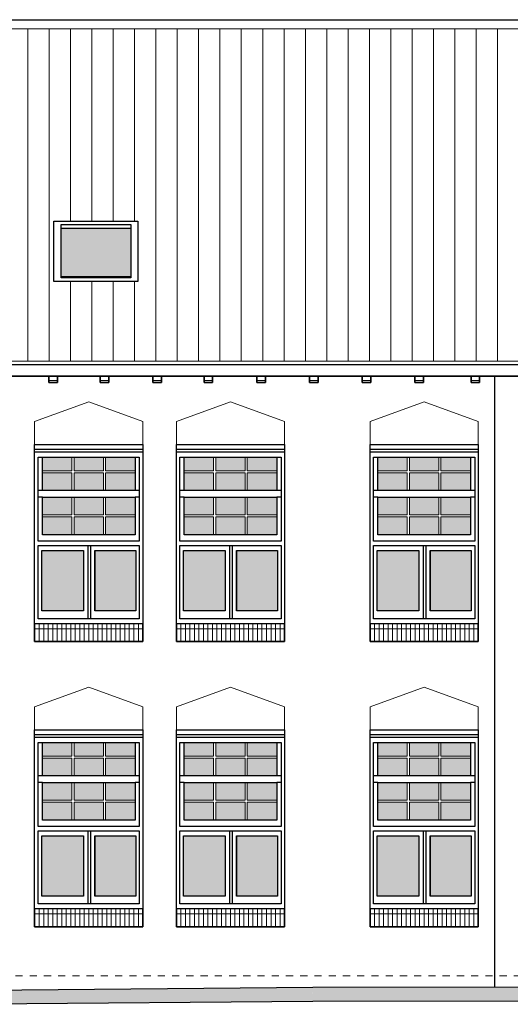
# Model space of a CAD drawing. Extents: x -59835 to 56084, y -767 to 223824.
# Tile 34 of 47: x -16750 to -9860, y 206003 to 219843. Entities that reach past the tile are written whole.
import ezdxf

# ---------------------------------------------------------------- set-up
doc = ezdxf.new("R2010")
doc.units = 0
doc.header["$MEASUREMENT"] = 0
doc.linetypes.add('DASHED', pattern=[200, 100, -100])
for name, color, linetype in [('102 - MAATVOERING', 7, 'Continuous'), ('21 - BUITENWANDEN', 92, 'Continuous'), ('27 - DAKEN', 92, 'Continuous'), ('31 - BUITENKOZIJNEN', 7, 'Continuous'), ('31.1 - ARCERING', 7, 'Continuous'), ('52 - AFVOERVOORZIENINGEN', 92, 'Continuous'), ('90 - TERREIN', 7, 'Continuous')]:
    doc.layers.add(name, color=color, linetype=linetype)

msp = doc.modelspace()

# ---------------------------------------------------------------- hatches: boundary and pattern name
at = {"layer": '27 - DAKEN', "linetype": 'Continuous', "lineweight": 13}
h = msp.add_hatch(dxfattribs=at)
h.set_pattern_fill("~A--G'$~", color=253, style=0, pattern_type=0)
h.set_pattern_definition([(90, (-25937.75, 215043), (-300, -1e-05), [])])
h.paths.add_polyline_path([(-25937.75, 215043), (-28609.625, 219685.9375), (-28609.625, 219713), (-24130, 219713), (-24130, 217013), (-25310, 217013), (-25310, 216163), (-24130, 216163), (-24130, 217013), (-24130, 219713), (-21950, 219713), (-21950, 217013), (-23130, 217013), (-23130, 216163), (-21950, 216163), (-21950, 217013), (-21950, 219713), (-15090, 219713), (-15090, 217013), (-16270, 217013), (-16270, 216163), (-15090, 216163), (-15090, 219713), (-5740, 219713), (-5740, 217013), (-6920, 217013), (-6920, 216163), (-5740, 216163), (-5740, 217013), (-5740, 219713), (940, 219713), (940, 217013), (-240, 217013), (-240, 216163), (940, 216163), (940, 217013), (940, 219713), (7770, 219713), (7770, 217013), (6590, 217013), (6590, 216163), (7770, 216163), (7770, 219713), (13890, 219713), (13890, 215043)])
at = {"layer": '31.1 - ARCERING', "linetype": 'Continuous', "lineweight": 5}
for points in [[(-16170, 216233), (-16170, 216913), (-15190, 216913), (-15190, 216233)], [(-16170, 216233), (-16170, 216913), (-15190, 216913), (-15190, 216233)], [(-16430, 213503), (-16430, 213693), (-16016.75, 213693), (-16016.75, 213503)], [(-16430, 213503), (-16430, 213693), (-16016.75, 213693), (-16016.75, 213503)], [(-15986.75, 213503), (-15986.75, 213693), (-15573.375, 213693), (-15573.375, 213503)], [(-15986.75, 213503), (-15986.75, 213693), (-15573.375, 213693), (-15573.375, 213503)], [(-15543.375, 213503), (-15543.375, 213693), (-15130, 213693), (-15130, 213503)], [(-15543.375, 213503), (-15543.375, 213693), (-15130, 213693), (-15130, 213503)], [(-14440, 213503), (-14440, 213693), (-14026.75, 213693), (-14026.75, 213503)], [(-14440, 213503), (-14440, 213693), (-14026.75, 213693), (-14026.75, 213503)], [(-13996.75, 213503), (-13996.75, 213693), (-13583.375, 213693), (-13583.375, 213503)], [(-13996.75, 213503), (-13996.75, 213693), (-13583.375, 213693), (-13583.375, 213503)], [(-13553.375, 213503), (-13553.375, 213693), (-13140, 213693), (-13140, 213503)], [(-13553.375, 213503), (-13553.375, 213693), (-13140, 213693), (-13140, 213503)], [(-11720, 213503), (-11720, 213693), (-11306.75, 213693), (-11306.75, 213503)], [(-11720, 213503), (-11720, 213693), (-11306.75, 213693), (-11306.75, 213503)], [(-11276.75, 213503), (-11276.75, 213693), (-10863.375, 213693), (-10863.375, 213503)], [(-11276.75, 213503), (-11276.75, 213693), (-10863.375, 213693), (-10863.375, 213503)], [(-10833.375, 213503), (-10833.375, 213693), (-10420, 213693), (-10420, 213503)], [(-10833.375, 213503), (-10833.375, 213693), (-10420, 213693), (-10420, 213503)], [(-16430, 213223), (-16430, 213473), (-16016.75, 213473), (-16016.75, 213223)], [(-16430, 213223), (-16430, 213473), (-16016.75, 213473), (-16016.75, 213223)], [(-15986.75, 213223), (-15986.75, 213473), (-15573.375, 213473), (-15573.375, 213223)], [(-15986.75, 213223), (-15986.75, 213473), (-15573.375, 213473), (-15573.375, 213223)], [(-15543.375, 213223), (-15543.375, 213473), (-15130.125, 213473), (-15130.125, 213223)], [(-15543.375, 213223), (-15543.375, 213473), (-15130.125, 213473), (-15130.125, 213223)], [(-14440, 213223), (-14440, 213473), (-14026.75, 213473), (-14026.75, 213223)], [(-14440, 213223), (-14440, 213473), (-14026.75, 213473), (-14026.75, 213223)], [(-13996.75, 213223), (-13996.75, 213473), (-13583.375, 213473), (-13583.375, 213223)], [(-13996.75, 213223), (-13996.75, 213473), (-13583.375, 213473), (-13583.375, 213223)], [(-13553.375, 213223), (-13553.375, 213473), (-13140.125, 213473), (-13140.125, 213223)], [(-13553.375, 213223), (-13553.375, 213473), (-13140.125, 213473), (-13140.125, 213223)], [(-11720, 213223), (-11720, 213473), (-11306.75, 213473), (-11306.75, 213223)], [(-11720, 213223), (-11720, 213473), (-11306.75, 213473), (-11306.75, 213223)], [(-11276.75, 213223), (-11276.75, 213473), (-10863.375, 213473), (-10863.375, 213223)], [(-11276.75, 213223), (-11276.75, 213473), (-10863.375, 213473), (-10863.375, 213223)], [(-10833.375, 213223), (-10833.375, 213473), (-10420.125, 213473), (-10420.125, 213223)], [(-10833.375, 213223), (-10833.375, 213473), (-10420.125, 213473), (-10420.125, 213223)], [(-16430, 212883), (-16430, 213133), (-16016.75, 213133), (-16016.75, 212883)], [(-16430, 212883), (-16430, 213133), (-16016.75, 213133), (-16016.75, 212883)], [(-15986.75, 212883), (-15986.75, 213133), (-15573.375, 213133), (-15573.375, 212883)], [(-15986.75, 212883), (-15986.75, 213133), (-15573.375, 213133), (-15573.375, 212883)], [(-15543.375, 212883), (-15543.375, 213133), (-15130, 213133), (-15130, 212883)], [(-15543.375, 212883), (-15543.375, 213133), (-15130, 213133), (-15130, 212883)], [(-14440, 212883), (-14440, 213133), (-14026.75, 213133), (-14026.75, 212883)], [(-14440, 212883), (-14440, 213133), (-14026.75, 213133), (-14026.75, 212883)], [(-13996.75, 212883), (-13996.75, 213133), (-13583.375, 213133), (-13583.375, 212883)], [(-13996.75, 212883), (-13996.75, 213133), (-13583.375, 213133), (-13583.375, 212883)], [(-13553.375, 212883), (-13553.375, 213133), (-13140, 213133), (-13140, 212883)], [(-13553.375, 212883), (-13553.375, 213133), (-13140, 213133), (-13140, 212883)], [(-11720, 212883), (-11720, 213133), (-11306.75, 213133), (-11306.75, 212883)], [(-11720, 212883), (-11720, 213133), (-11306.75, 213133), (-11306.75, 212883)], [(-11276.75, 212883), (-11276.75, 213133), (-10863.375, 213133), (-10863.375, 212883)], [(-11276.75, 212883), (-11276.75, 213133), (-10863.375, 213133), (-10863.375, 212883)], [(-10833.375, 212883), (-10833.375, 213133), (-10420, 213133), (-10420, 212883)], [(-10833.375, 212883), (-10833.375, 213133), (-10420, 213133), (-10420, 212883)], [(-16430, 212603), (-16430, 212853), (-16016.75, 212853), (-16016.75, 212603)], [(-16430, 212603), (-16430, 212853), (-16016.75, 212853), (-16016.75, 212603)], [(-15986.75, 212603), (-15986.75, 212853), (-15573.375, 212853), (-15573.375, 212603)], [(-15986.75, 212603), (-15986.75, 212853), (-15573.375, 212853), (-15573.375, 212603)], [(-15543.375, 212603), (-15543.375, 212853), (-15130.125, 212853), (-15130.125, 212603)], [(-15543.375, 212603), (-15543.375, 212853), (-15130.125, 212853), (-15130.125, 212603)], [(-14440, 212603), (-14440, 212853), (-14026.75, 212853), (-14026.75, 212603)], [(-14440, 212603), (-14440, 212853), (-14026.75, 212853), (-14026.75, 212603)], [(-13996.75, 212603), (-13996.75, 212853), (-13583.375, 212853), (-13583.375, 212603)], [(-13996.75, 212603), (-13996.75, 212853), (-13583.375, 212853), (-13583.375, 212603)], [(-13553.375, 212603), (-13553.375, 212853), (-13140.125, 212853), (-13140.125, 212603)], [(-13553.375, 212603), (-13553.375, 212853), (-13140.125, 212853), (-13140.125, 212603)], [(-11720, 212603), (-11720, 212853), (-11306.75, 212853), (-11306.75, 212603)], [(-11720, 212603), (-11720, 212853), (-11306.75, 212853), (-11306.75, 212603)], [(-11276.75, 212603), (-11276.75, 212853), (-10863.375, 212853), (-10863.375, 212603)], [(-11276.75, 212603), (-11276.75, 212853), (-10863.375, 212853), (-10863.375, 212603)], [(-10833.375, 212603), (-10833.375, 212853), (-10420.125, 212853), (-10420.125, 212603)], [(-10833.375, 212603), (-10833.375, 212853), (-10420.125, 212853), (-10420.125, 212603)], [(-16440, 211533), (-16440, 212383), (-15855, 212383), (-15855, 211533)], [(-16440, 211533), (-16440, 212383), (-15855, 212383), (-15855, 211533)], [(-15695, 211533), (-15695, 212383), (-15120, 212383), (-15120, 211533)], [(-15695, 211533), (-15695, 212383), (-15120, 212383), (-15120, 211533)], [(-14450, 211533), (-14450, 212383), (-13865, 212383), (-13865, 211533)], [(-14450, 211533), (-14450, 212383), (-13865, 212383), (-13865, 211533)], [(-13705, 211533), (-13705, 212383), (-13130, 212383), (-13130, 211533)], [(-13705, 211533), (-13705, 212383), (-13130, 212383), (-13130, 211533)], [(-11730, 211533), (-11730, 212383), (-11145, 212383), (-11145, 211533)], [(-11730, 211533), (-11730, 212383), (-11145, 212383), (-11145, 211533)], [(-10985, 211533), (-10985, 212383), (-10410, 212383), (-10410, 211533)], [(-10985, 211533), (-10985, 212383), (-10410, 212383), (-10410, 211533)], [(-16430, 209493), (-16430, 209683), (-16016.75, 209683), (-16016.75, 209493)], [(-16430, 209493), (-16430, 209683), (-16016.75, 209683), (-16016.75, 209493)], [(-15986.75, 209493), (-15986.75, 209683), (-15573.375, 209683), (-15573.375, 209493)], [(-15986.75, 209493), (-15986.75, 209683), (-15573.375, 209683), (-15573.375, 209493)], [(-15543.375, 209493), (-15543.375, 209683), (-15130, 209683), (-15130, 209493)], [(-15543.375, 209493), (-15543.375, 209683), (-15130, 209683), (-15130, 209493)], [(-14440, 209493), (-14440, 209683), (-14026.75, 209683), (-14026.75, 209493)], [(-14440, 209493), (-14440, 209683), (-14026.75, 209683), (-14026.75, 209493)], [(-13996.75, 209493), (-13996.75, 209683), (-13583.375, 209683), (-13583.375, 209493)], [(-13996.75, 209493), (-13996.75, 209683), (-13583.375, 209683), (-13583.375, 209493)], [(-13553.375, 209493), (-13553.375, 209683), (-13140, 209683), (-13140, 209493)], [(-13553.375, 209493), (-13553.375, 209683), (-13140, 209683), (-13140, 209493)], [(-11720, 209493), (-11720, 209683), (-11306.75, 209683), (-11306.75, 209493)], [(-11720, 209493), (-11720, 209683), (-11306.75, 209683), (-11306.75, 209493)], [(-11276.75, 209493), (-11276.75, 209683), (-10863.375, 209683), (-10863.375, 209493)], [(-11276.75, 209493), (-11276.75, 209683), (-10863.375, 209683), (-10863.375, 209493)], [(-10833.375, 209493), (-10833.375, 209683), (-10420, 209683), (-10420, 209493)], [(-10833.375, 209493), (-10833.375, 209683), (-10420, 209683), (-10420, 209493)], [(-16430, 209213), (-16430, 209463), (-16016.75, 209463), (-16016.75, 209213)], [(-16430, 209213), (-16430, 209463), (-16016.75, 209463), (-16016.75, 209213)], [(-15986.75, 209213), (-15986.75, 209463), (-15573.375, 209463), (-15573.375, 209213)], [(-15986.75, 209213), (-15986.75, 209463), (-15573.375, 209463), (-15573.375, 209213)], [(-15543.375, 209213), (-15543.375, 209463), (-15130.125, 209463), (-15130.125, 209213)], [(-15543.375, 209213), (-15543.375, 209463), (-15130.125, 209463), (-15130.125, 209213)], [(-14440, 209213), (-14440, 209463), (-14026.75, 209463), (-14026.75, 209213)], [(-14440, 209213), (-14440, 209463), (-14026.75, 209463), (-14026.75, 209213)], [(-13996.75, 209213), (-13996.75, 209463), (-13583.375, 209463), (-13583.375, 209213)], [(-13996.75, 209213), (-13996.75, 209463), (-13583.375, 209463), (-13583.375, 209213)], [(-13553.375, 209213), (-13553.375, 209463), (-13140.125, 209463), (-13140.125, 209213)], [(-13553.375, 209213), (-13553.375, 209463), (-13140.125, 209463), (-13140.125, 209213)], [(-11720, 209213), (-11720, 209463), (-11306.75, 209463), (-11306.75, 209213)], [(-11720, 209213), (-11720, 209463), (-11306.75, 209463), (-11306.75, 209213)], [(-11276.75, 209213), (-11276.75, 209463), (-10863.375, 209463), (-10863.375, 209213)], [(-11276.75, 209213), (-11276.75, 209463), (-10863.375, 209463), (-10863.375, 209213)], [(-10833.375, 209213), (-10833.375, 209463), (-10420.125, 209463), (-10420.125, 209213)], [(-10833.375, 209213), (-10833.375, 209463), (-10420.125, 209463), (-10420.125, 209213)], [(-16430, 208873), (-16430, 209123), (-16016.75, 209123), (-16016.75, 208873)], [(-16430, 208873), (-16430, 209123), (-16016.75, 209123), (-16016.75, 208873)], [(-15986.75, 208873), (-15986.75, 209123), (-15573.375, 209123), (-15573.375, 208873)], [(-15986.75, 208873), (-15986.75, 209123), (-15573.375, 209123), (-15573.375, 208873)], [(-15543.375, 208873), (-15543.375, 209123), (-15130, 209123), (-15130, 208873)], [(-15543.375, 208873), (-15543.375, 209123), (-15130, 209123), (-15130, 208873)], [(-14440, 208873), (-14440, 209123), (-14026.75, 209123), (-14026.75, 208873)], [(-14440, 208873), (-14440, 209123), (-14026.75, 209123), (-14026.75, 208873)], [(-13996.75, 208873), (-13996.75, 209123), (-13583.375, 209123), (-13583.375, 208873)], [(-13996.75, 208873), (-13996.75, 209123), (-13583.375, 209123), (-13583.375, 208873)], [(-13553.375, 208873), (-13553.375, 209123), (-13140, 209123), (-13140, 208873)], [(-13553.375, 208873), (-13553.375, 209123), (-13140, 209123), (-13140, 208873)], [(-11720, 208873), (-11720, 209123), (-11306.75, 209123), (-11306.75, 208873)], [(-11720, 208873), (-11720, 209123), (-11306.75, 209123), (-11306.75, 208873)], [(-11276.75, 208873), (-11276.75, 209123), (-10863.375, 209123), (-10863.375, 208873)], [(-11276.75, 208873), (-11276.75, 209123), (-10863.375, 209123), (-10863.375, 208873)], [(-10833.375, 208873), (-10833.375, 209123), (-10420, 209123), (-10420, 208873)], [(-10833.375, 208873), (-10833.375, 209123), (-10420, 209123), (-10420, 208873)], [(-16430, 208593), (-16430, 208843), (-16016.75, 208843), (-16016.75, 208593)], [(-16430, 208593), (-16430, 208843), (-16016.75, 208843), (-16016.75, 208593)], [(-15986.75, 208593), (-15986.75, 208843), (-15573.375, 208843), (-15573.375, 208593)], [(-15986.75, 208593), (-15986.75, 208843), (-15573.375, 208843), (-15573.375, 208593)], [(-15543.375, 208593), (-15543.375, 208843), (-15130.125, 208843), (-15130.125, 208593)], [(-15543.375, 208593), (-15543.375, 208843), (-15130.125, 208843), (-15130.125, 208593)], [(-14440, 208593), (-14440, 208843), (-14026.75, 208843), (-14026.75, 208593)], [(-14440, 208593), (-14440, 208843), (-14026.75, 208843), (-14026.75, 208593)], [(-13996.75, 208593), (-13996.75, 208843), (-13583.375, 208843), (-13583.375, 208593)], [(-13996.75, 208593), (-13996.75, 208843), (-13583.375, 208843), (-13583.375, 208593)], [(-13553.375, 208593), (-13553.375, 208843), (-13140.125, 208843), (-13140.125, 208593)], [(-13553.375, 208593), (-13553.375, 208843), (-13140.125, 208843), (-13140.125, 208593)], [(-11720, 208593), (-11720, 208843), (-11306.75, 208843), (-11306.75, 208593)], [(-11720, 208593), (-11720, 208843), (-11306.75, 208843), (-11306.75, 208593)], [(-11276.75, 208593), (-11276.75, 208843), (-10863.375, 208843), (-10863.375, 208593)], [(-11276.75, 208593), (-11276.75, 208843), (-10863.375, 208843), (-10863.375, 208593)], [(-10833.375, 208593), (-10833.375, 208843), (-10420.125, 208843), (-10420.125, 208593)], [(-10833.375, 208593), (-10833.375, 208843), (-10420.125, 208843), (-10420.125, 208593)], [(-16440, 207523), (-16440, 208373), (-15855, 208373), (-15855, 207523)], [(-16440, 207523), (-16440, 208373), (-15855, 208373), (-15855, 207523)], [(-15695, 207523), (-15695, 208373), (-15120, 208373), (-15120, 207523)], [(-15695, 207523), (-15695, 208373), (-15120, 208373), (-15120, 207523)], [(-14450, 207523), (-14450, 208373), (-13865, 208373), (-13865, 207523)], [(-14450, 207523), (-14450, 208373), (-13865, 208373), (-13865, 207523)], [(-13705, 207523), (-13705, 208373), (-13130, 208373), (-13130, 207523)], [(-13705, 207523), (-13705, 208373), (-13130, 208373), (-13130, 207523)], [(-11730, 207523), (-11730, 208373), (-11145, 208373), (-11145, 207523)], [(-11730, 207523), (-11730, 208373), (-11145, 208373), (-11145, 207523)], [(-10985, 207523), (-10985, 208373), (-10410, 208373), (-10410, 207523)], [(-10985, 207523), (-10985, 208373), (-10410, 208373), (-10410, 207523)]]:
    msp.add_hatch(color=253, dxfattribs=at).paths.add_polyline_path(points)
at = {"layer": '90 - TERREIN', "linetype": 'Continuous', "lineweight": 5}
for points in [[(-17232.625, 206003), (-17233.5, 206203), (-12633.5, 206243), (-12632.625, 206043)], [(-12632.5, 206043), (-12633.5, 206243), (14474.875, 206263), (14475, 206063)]]:
    msp.add_hatch(color=7, dxfattribs=at).paths.add_polyline_path(points)

# ---------------------------------------------------------------- linework, layer by layer
at = {"layer": '102 - MAATVOERING', "color": 213, "linetype": 'DASHED', "lineweight": 13}
msp.add_lwpolyline([(13890, 206403), (-26000, 206403)], dxfattribs=at)
at = {"layer": '21 - BUITENWANDEN', "color": 92, "linetype": 'Continuous', "lineweight": 25}
for points in [[(-16340, 214833), (-16960, 214833)], [(-16220, 214833), (-16220, 214743), (-16340, 214743), (-16340, 214833)], [(-15620, 214833), (-16220, 214833)], [(-15500, 214833), (-15500, 214743), (-15620, 214743), (-15620, 214833)], [(-14880, 214833), (-15500, 214833)], [(-14760, 214833), (-14760, 214743), (-14880, 214743), (-14880, 214833)], [(-14160, 214833), (-14760, 214833)], [(-14040, 214833), (-14040, 214743), (-14160, 214743), (-14160, 214833)], [(-13420, 214833), (-14040, 214833)], [(-13300, 214833), (-13300, 214743), (-13420, 214743), (-13420, 214833)], [(-12680, 214833), (-13300, 214833)], [(-12560, 214833), (-12560, 214743), (-12680, 214743), (-12680, 214833)], [(-11940, 214833), (-12560, 214833)], [(-11820, 214833), (-11820, 214743), (-11940, 214743), (-11940, 214833)], [(-11200, 214833), (-11820, 214833)], [(-11080, 214833), (-11080, 214743), (-11200, 214743), (-11200, 214833)], [(-10410, 214833), (-11080, 214833)], [(-10290, 214833), (-10290, 214743), (-10410, 214743), (-10410, 214833)], [(-9640, 214833), (-10290, 214833)], [(-10080, 214833), (-10080, 206245.5)], [(-26000, 206203), (-17233.5, 206203), (-12633.5, 206243), (13890, 206263)]]:
    msp.add_lwpolyline(points, dxfattribs=at)
at = {"layer": '21 - BUITENWANDEN', "color": 5, "linetype": 'Continuous', "lineweight": 5}
for points in [[(-15780, 214473), (-16540, 214193)], [(-15780, 214473), (-15020, 214193)], [(-13790, 214473), (-14550, 214193)], [(-13790, 214473), (-13030, 214193)], [(-11070, 214473), (-11830, 214193)], [(-11070, 214473), (-10310, 214193)], [(-16540, 213873), (-16540, 214193)], [(-15020, 213873), (-15020, 214193)], [(-14550, 213873), (-14550, 214193)], [(-13030, 213873), (-13030, 214193)], [(-11830, 213873), (-11830, 214193)], [(-10310, 213873), (-10310, 214193)], [(-15780, 210463), (-16540, 210183)], [(-15780, 210463), (-15020, 210183)], [(-13790, 210463), (-14550, 210183)], [(-13790, 210463), (-13030, 210183)], [(-11070, 210463), (-11830, 210183)], [(-11070, 210463), (-10310, 210183)], [(-16540, 209863), (-16540, 210183)], [(-15020, 209863), (-15020, 210183)], [(-14550, 209863), (-14550, 210183)], [(-13030, 209863), (-13030, 210183)], [(-11830, 209863), (-11830, 210183)], [(-10310, 209863), (-10310, 210183)]]:
    msp.add_lwpolyline(points, dxfattribs=at)
at = {"layer": '21 - BUITENWANDEN', "color": 92, "linetype": 'Continuous', "lineweight": 25}
for points in [[(-16540, 211103), (-16540, 213873), (-15020, 213873), (-15020, 211103)], [(-14550, 211103), (-14550, 213873), (-13030, 213873), (-13030, 211103)], [(-11830, 211103), (-11830, 213873), (-10310, 213873), (-10310, 211103)], [(-16540, 207093), (-16540, 209863), (-15020, 209863), (-15020, 207093)], [(-14550, 207093), (-14550, 209863), (-13030, 209863), (-13030, 207093)], [(-11830, 207093), (-11830, 209863), (-10310, 209863), (-10310, 207093)]]:
    msp.add_lwpolyline(points, close=True, dxfattribs=at)
at = {"layer": '27 - DAKEN', "color": 92, "linetype": 'Continuous', "lineweight": 25}
msp.add_lwpolyline([(-28700, 219843), (13890, 219843)], dxfattribs=at)
at = {"layer": '27 - DAKEN', "color": 5, "linetype": 'Continuous', "lineweight": 5}
for points in [[(-28609.625, 219713), (13890, 219713)], [(-25937.75, 215043), (13890, 215043)]]:
    msp.add_lwpolyline(points, dxfattribs=at)
at = {"layer": '31 - BUITENKOZIJNEN', "color": 92, "linetype": 'Continuous', "lineweight": 25}
for points in [[(-16270, 216163), (-16270, 217013), (-15090, 217013), (-15090, 216163)], [(-16170, 216213), (-16170, 216963), (-15190, 216963), (-15190, 216213)], [(-16540, 211353), (-16540, 213873), (-15020, 213873), (-15020, 211353)], [(-14550, 211353), (-14550, 213873), (-13030, 213873), (-13030, 211353)], [(-11830, 211353), (-11830, 213873), (-10310, 213873), (-10310, 211353)], [(-16490, 212513), (-16490, 213693), (-15070, 213693), (-15070, 212513)], [(-16430, 213223), (-16430, 213693), (-15130, 213693), (-15130, 213223)], [(-14500, 212513), (-14500, 213693), (-13080, 213693), (-13080, 212513)], [(-14440, 213223), (-14440, 213693), (-13140, 213693), (-13140, 213223)], [(-11780, 212513), (-11780, 213693), (-10360, 213693), (-10360, 212513)], [(-11720, 213223), (-11720, 213693), (-10420, 213693), (-10420, 213223)], [(-16430, 212603), (-16430, 213133), (-15130, 213133), (-15130, 212603)], [(-14440, 212603), (-14440, 213133), (-13140, 213133), (-13140, 212603)], [(-11720, 212603), (-11720, 213133), (-10420, 213133), (-10420, 212603)], [(-16490, 211423), (-16490, 212453), (-15070, 212453), (-15070, 211423)], [(-14500, 211423), (-14500, 212453), (-13080, 212453), (-13080, 211423)], [(-11780, 211423), (-11780, 212453), (-10360, 212453), (-10360, 211423)], [(-16440, 211533), (-16440, 212383), (-15855, 212383), (-15855, 211533)], [(-15695, 212383), (-15120, 212383), (-15120, 211533), (-15695, 211533)], [(-14450, 211533), (-14450, 212383), (-13865, 212383), (-13865, 211533)], [(-13705, 212383), (-13130, 212383), (-13130, 211533), (-13705, 211533)], [(-11730, 211533), (-11730, 212383), (-11145, 212383), (-11145, 211533)], [(-10985, 212383), (-10410, 212383), (-10410, 211533), (-10985, 211533)], [(-16540, 207343), (-16540, 209863), (-15020, 209863), (-15020, 207343)], [(-14550, 207343), (-14550, 209863), (-13030, 209863), (-13030, 207343)], [(-11830, 207343), (-11830, 209863), (-10310, 209863), (-10310, 207343)], [(-16490, 208503), (-16490, 209683), (-15070, 209683), (-15070, 208503)], [(-16430, 209213), (-16430, 209683), (-15130, 209683), (-15130, 209213)], [(-14500, 208503), (-14500, 209683), (-13080, 209683), (-13080, 208503)], [(-14440, 209213), (-14440, 209683), (-13140, 209683), (-13140, 209213)], [(-11780, 208503), (-11780, 209683), (-10360, 209683), (-10360, 208503)], [(-11720, 209213), (-11720, 209683), (-10420, 209683), (-10420, 209213)], [(-16430, 208593), (-16430, 209123), (-15130, 209123), (-15130, 208593)], [(-14440, 208593), (-14440, 209123), (-13140, 209123), (-13140, 208593)], [(-11720, 208593), (-11720, 209123), (-10420, 209123), (-10420, 208593)], [(-16490, 207413), (-16490, 208443), (-15070, 208443), (-15070, 207413)], [(-14500, 207413), (-14500, 208443), (-13080, 208443), (-13080, 207413)], [(-11780, 207413), (-11780, 208443), (-10360, 208443), (-10360, 207413)], [(-16440, 207523), (-16440, 208373), (-15855, 208373), (-15855, 207523)], [(-15695, 208373), (-15120, 208373), (-15120, 207523), (-15695, 207523)], [(-14450, 207523), (-14450, 208373), (-13865, 208373), (-13865, 207523)], [(-13705, 208373), (-13130, 208373), (-13130, 207523), (-13705, 207523)], [(-11730, 207523), (-11730, 208373), (-11145, 208373), (-11145, 207523)], [(-10985, 208373), (-10410, 208373), (-10410, 207523), (-10985, 207523)]]:
    msp.add_lwpolyline(points, close=True, dxfattribs=at)
for points in [[(-16170, 216913), (-15190, 216913)], [(-16170, 216233), (-15190, 216233)], [(-15020, 213803), (-16540, 213803)], [(-15020, 213763), (-16540, 213763)], [(-13030, 213803), (-14550, 213803)], [(-13030, 213763), (-14550, 213763)], [(-10310, 213803), (-11830, 213803)], [(-10310, 213763), (-11830, 213763)], [(-16430, 213223), (-16490, 213223)], [(-15070, 213223), (-15130, 213223)], [(-14440, 213223), (-14500, 213223)], [(-13080, 213223), (-13140, 213223)], [(-11720, 213223), (-11780, 213223)], [(-10360, 213223), (-10420, 213223)], [(-16430, 213133), (-16490, 213133)], [(-15070, 213133), (-15130, 213133)], [(-14440, 213133), (-14500, 213133)], [(-13080, 213133), (-13140, 213133)], [(-11720, 213133), (-11780, 213133)], [(-10360, 213133), (-10420, 213133)], [(-15795, 212453), (-15795, 211423)], [(-15755, 212453), (-15755, 211423)], [(-13805, 212453), (-13805, 211423)], [(-13765, 212453), (-13765, 211423)], [(-11085, 212453), (-11085, 211423)], [(-11045, 212453), (-11045, 211423)], [(-15855, 212383), (-15855, 211533)], [(-15695, 212383), (-15695, 211533)], [(-13865, 212383), (-13865, 211533)], [(-13705, 212383), (-13705, 211533)], [(-11145, 212383), (-11145, 211533)], [(-10985, 212383), (-10985, 211533)], [(-16540, 211353), (-16540, 211103), (-15020, 211103), (-15020, 211353)], [(-14550, 211353), (-14550, 211103), (-13030, 211103), (-13030, 211353)], [(-11830, 211353), (-11830, 211103), (-10310, 211103), (-10310, 211353)], [(-15020, 209793), (-16540, 209793)], [(-15020, 209753), (-16540, 209753)], [(-13030, 209793), (-14550, 209793)], [(-13030, 209753), (-14550, 209753)], [(-10310, 209793), (-11830, 209793)], [(-10310, 209753), (-11830, 209753)], [(-16430, 209213), (-16490, 209213)], [(-16430, 209123), (-16490, 209123)], [(-15070, 209213), (-15130, 209213)], [(-15070, 209123), (-15130, 209123)], [(-14440, 209213), (-14500, 209213)], [(-14440, 209123), (-14500, 209123)], [(-13080, 209213), (-13140, 209213)], [(-13080, 209123), (-13140, 209123)], [(-11720, 209213), (-11780, 209213)], [(-11720, 209123), (-11780, 209123)], [(-10360, 209213), (-10420, 209213)], [(-10360, 209123), (-10420, 209123)], [(-15795, 208443), (-15795, 207413)], [(-15755, 208443), (-15755, 207413)], [(-13805, 208443), (-13805, 207413)], [(-13765, 208443), (-13765, 207413)], [(-11085, 208443), (-11085, 207413)], [(-11045, 208443), (-11045, 207413)], [(-15855, 208373), (-15855, 207523)], [(-15695, 208373), (-15695, 207523)], [(-13865, 208373), (-13865, 207523)], [(-13705, 208373), (-13705, 207523)], [(-11145, 208373), (-11145, 207523)], [(-10985, 208373), (-10985, 207523)], [(-16540, 207343), (-16540, 207093), (-15020, 207093), (-15020, 207343)], [(-14550, 207343), (-14550, 207093), (-13030, 207093), (-13030, 207343)], [(-11830, 207343), (-11830, 207093), (-10310, 207093), (-10310, 207343)]]:
    msp.add_lwpolyline(points, dxfattribs=at)
at = {"layer": '31 - BUITENKOZIJNEN', "color": 5, "linetype": 'Continuous', "lineweight": 5}
for points in [[(-16016.75, 213503), (-16016.75, 213693)], [(-15986.75, 213503), (-15986.75, 213693)], [(-15573.375, 213503), (-15573.375, 213693)], [(-15543.375, 213503), (-15543.375, 213693)], [(-14026.75, 213503), (-14026.75, 213693)], [(-13996.75, 213503), (-13996.75, 213693)], [(-13583.375, 213503), (-13583.375, 213693)], [(-13553.375, 213503), (-13553.375, 213693)], [(-11306.75, 213503), (-11306.75, 213693)], [(-11276.75, 213503), (-11276.75, 213693)], [(-10863.375, 213503), (-10863.375, 213693)], [(-10833.375, 213503), (-10833.375, 213693)], [(-16016.75, 213503), (-16430, 213503)], [(-16016.75, 213473), (-16430, 213473)], [(-16016.75, 213223), (-16016.75, 213473)], [(-15986.75, 213503), (-15573.375, 213503)], [(-15986.75, 213223), (-15986.75, 213473)], [(-15986.75, 213473), (-15573.375, 213473)], [(-15573.375, 213223), (-15573.375, 213473)], [(-15130.125, 213503), (-15543.375, 213503)], [(-15543.375, 213223), (-15543.375, 213473)], [(-15130.125, 213473), (-15543.375, 213473)], [(-14026.75, 213503), (-14440, 213503)], [(-14026.75, 213473), (-14440, 213473)], [(-14026.75, 213223), (-14026.75, 213473)], [(-13996.75, 213503), (-13583.375, 213503)], [(-13996.75, 213223), (-13996.75, 213473)], [(-13996.75, 213473), (-13583.375, 213473)], [(-13583.375, 213223), (-13583.375, 213473)], [(-13140.125, 213503), (-13553.375, 213503)], [(-13553.375, 213223), (-13553.375, 213473)], [(-13140.125, 213473), (-13553.375, 213473)], [(-11306.75, 213503), (-11720, 213503)], [(-11306.75, 213473), (-11720, 213473)], [(-11306.75, 213223), (-11306.75, 213473)], [(-11276.75, 213503), (-10863.375, 213503)], [(-11276.75, 213223), (-11276.75, 213473)], [(-11276.75, 213473), (-10863.375, 213473)], [(-10863.375, 213223), (-10863.375, 213473)], [(-10420.125, 213503), (-10833.375, 213503)], [(-10833.375, 213223), (-10833.375, 213473)], [(-10420.125, 213473), (-10833.375, 213473)], [(-16016.75, 212883), (-16016.75, 213133)], [(-15986.75, 212883), (-15986.75, 213133)], [(-15573.375, 212883), (-15573.375, 213133)], [(-15543.375, 212883), (-15543.375, 213133)], [(-14026.75, 212883), (-14026.75, 213133)], [(-13996.75, 212883), (-13996.75, 213133)], [(-13583.375, 212883), (-13583.375, 213133)], [(-13553.375, 212883), (-13553.375, 213133)], [(-11306.75, 212883), (-11306.75, 213133)], [(-11276.75, 212883), (-11276.75, 213133)], [(-10863.375, 212883), (-10863.375, 213133)], [(-10833.375, 212883), (-10833.375, 213133)], [(-16016.75, 212883), (-16430, 212883)], [(-15986.75, 212883), (-15573.375, 212883)], [(-15130.125, 212883), (-15543.375, 212883)], [(-14026.75, 212883), (-14440, 212883)], [(-13996.75, 212883), (-13583.375, 212883)], [(-13140.125, 212883), (-13553.375, 212883)], [(-11306.75, 212883), (-11720, 212883)], [(-11276.75, 212883), (-10863.375, 212883)], [(-10420.125, 212883), (-10833.375, 212883)], [(-16016.75, 212853), (-16430, 212853)], [(-16016.75, 212613), (-16016.75, 212853)], [(-15986.75, 212603), (-15986.75, 212853)], [(-15986.75, 212853), (-15573.375, 212853)], [(-15573.375, 212603), (-15573.375, 212853)], [(-15543.375, 212603), (-15543.375, 212853)], [(-15130.125, 212853), (-15543.375, 212853)], [(-14026.75, 212853), (-14440, 212853)], [(-14026.75, 212613), (-14026.75, 212853)], [(-13996.75, 212603), (-13996.75, 212853)], [(-13996.75, 212853), (-13583.375, 212853)], [(-13583.375, 212603), (-13583.375, 212853)], [(-13553.375, 212603), (-13553.375, 212853)], [(-13140.125, 212853), (-13553.375, 212853)], [(-11306.75, 212853), (-11720, 212853)], [(-11306.75, 212613), (-11306.75, 212853)], [(-11276.75, 212603), (-11276.75, 212853)], [(-11276.75, 212853), (-10863.375, 212853)], [(-10863.375, 212603), (-10863.375, 212853)], [(-10833.375, 212603), (-10833.375, 212853)], [(-10420.125, 212853), (-10833.375, 212853)], [(-16476.75, 211103), (-16476.75, 211353)], [(-16413.375, 211103), (-16413.375, 211353)], [(-16350.125, 211103), (-16350.125, 211353)], [(-16286.75, 211103), (-16286.75, 211353)], [(-16223.5, 211103), (-16223.5, 211353)], [(-16160.125, 211103), (-16160.125, 211353)], [(-16096.875, 211103), (-16096.875, 211353)], [(-16033.5, 211103), (-16033.5, 211353)], [(-15970.25, 211103), (-15970.25, 211353)], [(-15906.875, 211103), (-15906.875, 211353)], [(-15843.625, 211103), (-15843.625, 211353)], [(-15780.25, 211103), (-15780.25, 211353)], [(-15717, 211103), (-15717, 211353)], [(-15653.625, 211103), (-15653.625, 211353)], [(-15590.375, 211103), (-15590.375, 211353)], [(-15527, 211103), (-15527, 211353)], [(-15463.75, 211103), (-15463.75, 211353)], [(-15400.375, 211103), (-15400.375, 211353)], [(-15337.125, 211103), (-15337.125, 211353)], [(-15273.75, 211103), (-15273.75, 211353)], [(-15210.5, 211103), (-15210.5, 211353)], [(-15147.125, 211103), (-15147.125, 211353)], [(-15083.875, 211103), (-15083.875, 211353)], [(-14486.75, 211103), (-14486.75, 211353)], [(-14423.375, 211103), (-14423.375, 211353)], [(-14360.125, 211103), (-14360.125, 211353)], [(-14296.75, 211103), (-14296.75, 211353)], [(-14233.5, 211103), (-14233.5, 211353)], [(-14170.125, 211103), (-14170.125, 211353)], [(-14106.875, 211103), (-14106.875, 211353)], [(-14043.5, 211103), (-14043.5, 211353)], [(-13980.25, 211103), (-13980.25, 211353)], [(-13916.875, 211103), (-13916.875, 211353)], [(-13853.625, 211103), (-13853.625, 211353)], [(-13790.25, 211103), (-13790.25, 211353)], [(-13727, 211103), (-13727, 211353)], [(-13663.625, 211103), (-13663.625, 211353)], [(-13600.375, 211103), (-13600.375, 211353)], [(-13537, 211103), (-13537, 211353)], [(-13473.75, 211103), (-13473.75, 211353)], [(-13410.375, 211103), (-13410.375, 211353)], [(-13347.125, 211103), (-13347.125, 211353)], [(-13283.75, 211103), (-13283.75, 211353)], [(-13220.5, 211103), (-13220.5, 211353)], [(-13157.125, 211103), (-13157.125, 211353)], [(-13093.875, 211103), (-13093.875, 211353)], [(-11766.75, 211103), (-11766.75, 211353)], [(-11703.375, 211103), (-11703.375, 211353)], [(-11640.125, 211103), (-11640.125, 211353)], [(-11576.75, 211103), (-11576.75, 211353)], [(-11513.5, 211103), (-11513.5, 211353)], [(-11450.125, 211103), (-11450.125, 211353)], [(-11386.875, 211103), (-11386.875, 211353)], [(-11323.5, 211103), (-11323.5, 211353)], [(-11260.25, 211103), (-11260.25, 211353)], [(-11196.875, 211103), (-11196.875, 211353)], [(-11133.625, 211103), (-11133.625, 211353)], [(-11070.25, 211103), (-11070.25, 211353)], [(-11007, 211103), (-11007, 211353)], [(-10943.625, 211103), (-10943.625, 211353)], [(-10880.375, 211103), (-10880.375, 211353)], [(-10817, 211103), (-10817, 211353)], [(-10753.75, 211103), (-10753.75, 211353)], [(-10690.375, 211103), (-10690.375, 211353)], [(-10627.125, 211103), (-10627.125, 211353)], [(-10563.75, 211103), (-10563.75, 211353)], [(-10500.5, 211103), (-10500.5, 211353)], [(-10437.125, 211103), (-10437.125, 211353)], [(-10373.875, 211103), (-10373.875, 211353)], [(-16540, 211283), (-15020, 211283)], [(-14550, 211283), (-13030, 211283)], [(-11830, 211283), (-10310, 211283)], [(-16016.75, 209493), (-16016.75, 209683)], [(-15986.75, 209493), (-15986.75, 209683)], [(-15573.375, 209493), (-15573.375, 209683)], [(-15543.375, 209493), (-15543.375, 209683)], [(-14026.75, 209493), (-14026.75, 209683)], [(-13996.75, 209493), (-13996.75, 209683)], [(-13583.375, 209493), (-13583.375, 209683)], [(-13553.375, 209493), (-13553.375, 209683)], [(-11306.75, 209493), (-11306.75, 209683)], [(-11276.75, 209493), (-11276.75, 209683)], [(-10863.375, 209493), (-10863.375, 209683)], [(-10833.375, 209493), (-10833.375, 209683)], [(-16016.75, 209493), (-16430, 209493)], [(-16016.75, 209463), (-16430, 209463)], [(-16016.75, 209213), (-16016.75, 209463)], [(-15986.75, 209493), (-15573.375, 209493)], [(-15986.75, 209213), (-15986.75, 209463)], [(-15986.75, 209463), (-15573.375, 209463)], [(-15573.375, 209213), (-15573.375, 209463)], [(-15130.125, 209493), (-15543.375, 209493)], [(-15543.375, 209213), (-15543.375, 209463)], [(-15130.125, 209463), (-15543.375, 209463)], [(-14026.75, 209493), (-14440, 209493)], [(-14026.75, 209463), (-14440, 209463)], [(-14026.75, 209213), (-14026.75, 209463)], [(-13996.75, 209493), (-13583.375, 209493)], [(-13996.75, 209213), (-13996.75, 209463)], [(-13996.75, 209463), (-13583.375, 209463)], [(-13583.375, 209213), (-13583.375, 209463)], [(-13140.125, 209493), (-13553.375, 209493)], [(-13553.375, 209213), (-13553.375, 209463)], [(-13140.125, 209463), (-13553.375, 209463)], [(-11306.75, 209493), (-11720, 209493)], [(-11306.75, 209463), (-11720, 209463)], [(-11306.75, 209213), (-11306.75, 209463)], [(-11276.75, 209493), (-10863.375, 209493)], [(-11276.75, 209213), (-11276.75, 209463)], [(-11276.75, 209463), (-10863.375, 209463)], [(-10863.375, 209213), (-10863.375, 209463)], [(-10420.125, 209493), (-10833.375, 209493)], [(-10833.375, 209213), (-10833.375, 209463)], [(-10420.125, 209463), (-10833.375, 209463)], [(-16016.75, 208873), (-16016.75, 209123)], [(-15986.75, 208873), (-15986.75, 209123)], [(-15573.375, 208873), (-15573.375, 209123)], [(-15543.375, 208873), (-15543.375, 209123)], [(-14026.75, 208873), (-14026.75, 209123)], [(-13996.75, 208873), (-13996.75, 209123)], [(-13583.375, 208873), (-13583.375, 209123)], [(-13553.375, 208873), (-13553.375, 209123)], [(-11306.75, 208873), (-11306.75, 209123)], [(-11276.75, 208873), (-11276.75, 209123)], [(-10863.375, 208873), (-10863.375, 209123)], [(-10833.375, 208873), (-10833.375, 209123)], [(-16016.75, 208873), (-16430, 208873)], [(-15986.75, 208873), (-15573.375, 208873)], [(-15130.125, 208873), (-15543.375, 208873)], [(-14026.75, 208873), (-14440, 208873)], [(-13996.75, 208873), (-13583.375, 208873)], [(-13140.125, 208873), (-13553.375, 208873)], [(-11306.75, 208873), (-11720, 208873)], [(-11276.75, 208873), (-10863.375, 208873)], [(-10420.125, 208873), (-10833.375, 208873)], [(-16016.75, 208843), (-16430, 208843)], [(-16016.75, 208603), (-16016.75, 208843)], [(-15986.75, 208593), (-15986.75, 208843)], [(-15986.75, 208843), (-15573.375, 208843)], [(-15573.375, 208593), (-15573.375, 208843)], [(-15543.375, 208593), (-15543.375, 208843)], [(-15130.125, 208843), (-15543.375, 208843)], [(-14026.75, 208843), (-14440, 208843)], [(-14026.75, 208603), (-14026.75, 208843)], [(-13996.75, 208593), (-13996.75, 208843)], [(-13996.75, 208843), (-13583.375, 208843)], [(-13583.375, 208593), (-13583.375, 208843)], [(-13553.375, 208593), (-13553.375, 208843)], [(-13140.125, 208843), (-13553.375, 208843)], [(-11306.75, 208843), (-11720, 208843)], [(-11306.75, 208603), (-11306.75, 208843)], [(-11276.75, 208593), (-11276.75, 208843)], [(-11276.75, 208843), (-10863.375, 208843)], [(-10863.375, 208593), (-10863.375, 208843)], [(-10833.375, 208593), (-10833.375, 208843)], [(-10420.125, 208843), (-10833.375, 208843)], [(-16476.75, 207093), (-16476.75, 207343)], [(-16413.375, 207093), (-16413.375, 207343)], [(-16350.125, 207093), (-16350.125, 207343)], [(-16286.75, 207093), (-16286.75, 207343)], [(-16223.5, 207093), (-16223.5, 207343)], [(-16160.125, 207093), (-16160.125, 207343)], [(-16096.875, 207093), (-16096.875, 207343)], [(-16033.5, 207093), (-16033.5, 207343)], [(-15970.25, 207093), (-15970.25, 207343)], [(-15906.875, 207093), (-15906.875, 207343)], [(-15843.625, 207093), (-15843.625, 207343)], [(-15780.25, 207093), (-15780.25, 207343)], [(-15717, 207093), (-15717, 207343)], [(-15653.625, 207093), (-15653.625, 207343)], [(-15590.375, 207093), (-15590.375, 207343)], [(-15527, 207093), (-15527, 207343)], [(-15463.75, 207093), (-15463.75, 207343)], [(-15400.375, 207093), (-15400.375, 207343)], [(-15337.125, 207093), (-15337.125, 207343)], [(-15273.75, 207093), (-15273.75, 207343)], [(-15210.5, 207093), (-15210.5, 207343)], [(-15147.125, 207093), (-15147.125, 207343)], [(-15083.875, 207093), (-15083.875, 207343)], [(-14486.75, 207093), (-14486.75, 207343)], [(-14423.375, 207093), (-14423.375, 207343)], [(-14360.125, 207093), (-14360.125, 207343)], [(-14296.75, 207093), (-14296.75, 207343)], [(-14233.5, 207093), (-14233.5, 207343)], [(-14170.125, 207093), (-14170.125, 207343)], [(-14106.875, 207093), (-14106.875, 207343)], [(-14043.5, 207093), (-14043.5, 207343)], [(-13980.25, 207093), (-13980.25, 207343)], [(-13916.875, 207093), (-13916.875, 207343)], [(-13853.625, 207093), (-13853.625, 207343)], [(-13790.25, 207093), (-13790.25, 207343)], [(-13727, 207093), (-13727, 207343)], [(-13663.625, 207093), (-13663.625, 207343)], [(-13600.375, 207093), (-13600.375, 207343)], [(-13537, 207093), (-13537, 207343)], [(-13473.75, 207093), (-13473.75, 207343)], [(-13410.375, 207093), (-13410.375, 207343)], [(-13347.125, 207093), (-13347.125, 207343)], [(-13283.75, 207093), (-13283.75, 207343)], [(-13220.5, 207093), (-13220.5, 207343)], [(-13157.125, 207093), (-13157.125, 207343)], [(-13093.875, 207093), (-13093.875, 207343)], [(-11766.75, 207093), (-11766.75, 207343)], [(-11703.375, 207093), (-11703.375, 207343)], [(-11640.125, 207093), (-11640.125, 207343)], [(-11576.75, 207093), (-11576.75, 207343)], [(-11513.5, 207093), (-11513.5, 207343)], [(-11450.125, 207093), (-11450.125, 207343)], [(-11386.875, 207093), (-11386.875, 207343)], [(-11323.5, 207093), (-11323.5, 207343)], [(-11260.25, 207093), (-11260.25, 207343)], [(-11196.875, 207093), (-11196.875, 207343)], [(-11133.625, 207093), (-11133.625, 207343)], [(-11070.25, 207093), (-11070.25, 207343)], [(-11007, 207093), (-11007, 207343)], [(-10943.625, 207093), (-10943.625, 207343)], [(-10880.375, 207093), (-10880.375, 207343)], [(-10817, 207093), (-10817, 207343)], [(-10753.75, 207093), (-10753.75, 207343)], [(-10690.375, 207093), (-10690.375, 207343)], [(-10627.125, 207093), (-10627.125, 207343)], [(-10563.75, 207093), (-10563.75, 207343)], [(-10500.5, 207093), (-10500.5, 207343)], [(-10437.125, 207093), (-10437.125, 207343)], [(-10373.875, 207093), (-10373.875, 207343)], [(-16540, 207273), (-15020, 207273)], [(-14550, 207273), (-13030, 207273)], [(-11830, 207273), (-10310, 207273)]]:
    msp.add_lwpolyline(points, dxfattribs=at)
at = {"layer": '52 - AFVOERVOORZIENINGEN', "color": 92, "linetype": 'Continuous', "lineweight": 25}
for points in [[(13890, 214993), (-25750, 214993), (-25750, 214953), (-25780, 214953), (-25780, 214833), (-26000, 214833)], [(-25780, 214833), (13890, 214833)]]:
    msp.add_lwpolyline(points, dxfattribs=at)
for points in [[(-16220, 214833), (-16340, 214833), (-16340, 214743), (-16220, 214743)], [(-15500, 214833), (-15620, 214833), (-15620, 214743), (-15500, 214743)], [(-14760, 214833), (-14880, 214833), (-14880, 214743), (-14760, 214743)], [(-14040, 214833), (-14160, 214833), (-14160, 214743), (-14040, 214743)], [(-13300, 214833), (-13420, 214833), (-13420, 214743), (-13300, 214743)], [(-12560, 214833), (-12680, 214833), (-12680, 214743), (-12560, 214743)], [(-11820, 214833), (-11940, 214833), (-11940, 214743), (-11820, 214743)], [(-11080, 214833), (-11200, 214833), (-11200, 214743), (-11080, 214743)], [(-10290, 214833), (-10410, 214833), (-10410, 214743), (-10290, 214743)]]:
    msp.add_lwpolyline(points, close=True, dxfattribs=at)
at = {"layer": '52 - AFVOERVOORZIENINGEN', "color": 5, "linetype": 'Continuous', "lineweight": 5}
for points in [[(-16220, 214773), (-16340, 214773)], [(-15500, 214773), (-15620, 214773)], [(-14760, 214773), (-14880, 214773)], [(-14040, 214773), (-14160, 214773)], [(-13300, 214773), (-13420, 214773)], [(-12560, 214773), (-12680, 214773)], [(-11820, 214773), (-11940, 214773)], [(-11080, 214773), (-11200, 214773)], [(-10290, 214773), (-10410, 214773)]]:
    msp.add_lwpolyline(points, dxfattribs=at)
at = {"layer": '90 - TERREIN', "color": 92, "linetype": 'Continuous', "lineweight": 25}
for points in [[(-17233.5, 206203), (-12633.5, 206243)], [(-12633.5, 206243), (14474.875, 206263)], [(-12632.625, 206043), (-17232.625, 206003)], [(14475, 206063), (-12632.5, 206043)]]:
    msp.add_lwpolyline(points, dxfattribs=at)

doc.saveas('drawing.dxf')
